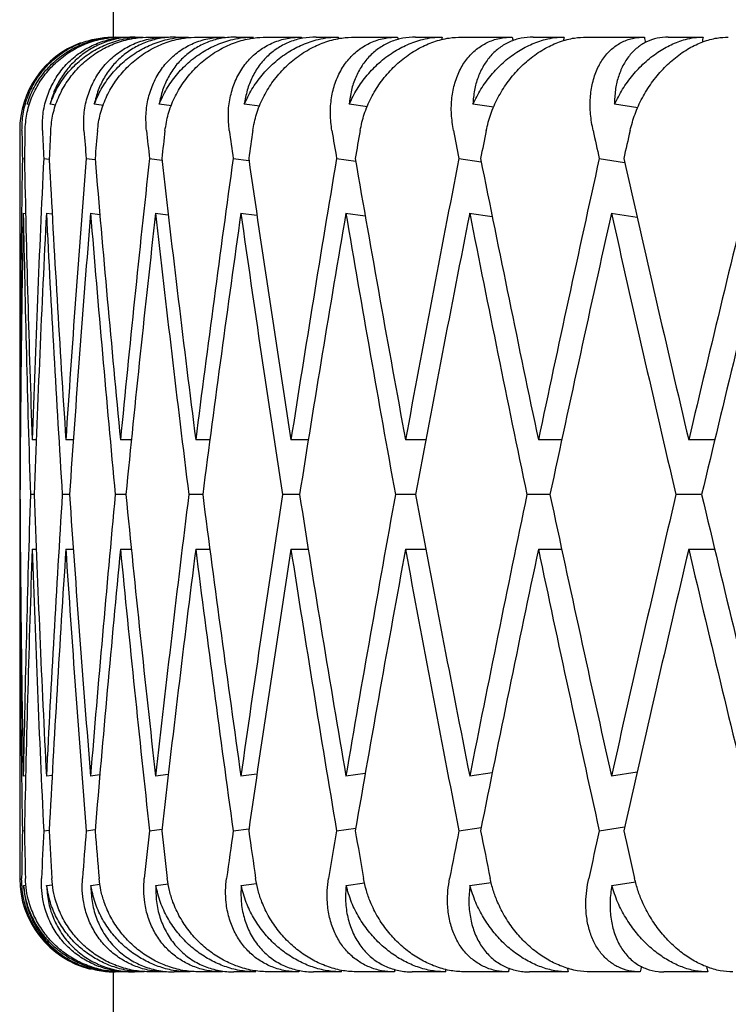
# Model space of a CAD drawing. Header units: millimetres. Extents: x 8 to 968, y 12 to 1099.
# Tile 26 of 73: x 82.85 to 86.64, y 686.14 to 691.41. Entities that reach past the tile are written whole.
import ezdxf

# ---------------------------------------------------------------- set-up
doc = ezdxf.new("R2010")
doc.units = ezdxf.units.MM

msp = doc.modelspace()

# ---------------------------------------------------------------- linework, layer by layer
at = {"color": 7, "linetype": 'Continuous', "lineweight": 30}
for p, q in [((83.3455, 695.3176), (83.3455, 691.3176)), ((83.3574, 691.3176), (83.3177, 691.3144)), ((83.3574, 691.3176), (83.3729, 691.3176)), ((83.3876, 691.3176), (83.4381, 691.3176)), ((83.4637, 691.3176), (83.5056, 691.3176)), ((83.5388, 691.3176), (83.6355, 691.3176)), ((83.6794, 691.3176), (83.7475, 691.3176)), ((83.7989, 691.3176), (83.941, 691.3176)), ((84.003, 691.3176), (84.0966, 691.3176)), ((84.1659, 691.3176), (84.3524, 691.3176)), ((84.4319, 691.3176), (84.5504, 691.3176)), ((84.637, 691.3176), (84.8665, 691.3176)), ((84.9629, 691.3176), (85.1053, 691.3176)), ((85.2086, 691.3176), (85.4793, 691.3176)), ((85.5919, 691.3176), (85.7573, 691.3176)), ((85.8764, 691.3176), (86.1862, 691.3176)), ((86.3142, 691.3176), (86.5012, 691.3176)), ((82.8987, 690.956), (82.8848, 690.9577)), ((83.0396, 690.9539), (83.008, 690.9577)), ((83.293, 690.9517), (83.2441, 690.9577)), ((83.6571, 690.9494), (83.5913, 690.9577)), ((84.129, 690.947), (84.0469, 690.9577)), ((84.7051, 690.9445), (84.6076, 690.9577)), ((85.381, 690.9418), (85.2691, 690.9577)), ((86.1515, 690.9388), (86.0262, 690.9577)), ((82.8455, 690.8176), (82.8455, 689.4549)), ((82.8598, 690.6677), (82.8706, 690.6664)), ((82.9738, 690.6677), (83.0033, 690.6642)), ((83.2011, 690.6677), (83.2491, 690.6618)), ((83.5398, 690.6677), (83.6062, 690.6594)), ((83.9873, 690.6677), (84.0718, 690.6568)), ((84.5403, 690.6677), (84.6424, 690.654)), ((85.1946, 690.6677), (85.3137, 690.6508)), ((85.9452, 690.6677), (86.0807, 690.6473)), ((82.862, 690.3757), (82.8774, 690.3738)), ((82.9881, 690.3753), (83.0191, 690.3716)), ((83.2218, 690.3757), (83.2743, 690.3692)), ((83.5695, 690.3757), (83.6403, 690.3668)), ((84.0259, 690.3757), (84.1146, 690.3641)), ((84.5874, 690.3757), (84.6935, 690.3613)), ((85.2499, 690.3757), (85.3728, 690.3582)), ((86.0082, 690.3757), (86.1473, 690.3546)), ((82.8498, 689.1625), (82.8459, 689.1625)), ((82.9338, 689.1625), (82.9122, 689.1625)), ((83.1331, 689.1625), (83.0922, 689.1625)), ((83.4434, 689.1625), (83.3845, 689.1625)), ((83.8634, 689.1625), (83.7869, 689.1625)), ((84.3897, 689.1625), (84.2962, 689.1625)), ((85.0185, 689.1625), (84.9087, 689.1625)), ((85.7449, 689.1625), (85.6196, 689.1625)), ((86.5634, 689.1625), (86.4235, 689.1625)), ((82.847, 688.8701), (82.8455, 688.8701)), ((82.9226, 688.8701), (82.9026, 688.8701)), ((83.1118, 688.8701), (83.0734, 688.8701)), ((83.4132, 688.8701), (83.3566, 688.8701)), ((83.8243, 688.8701), (83.7501, 688.8701)), ((84.3422, 688.8701), (84.2509, 688.8701)), ((84.9629, 688.8701), (84.8551, 688.8701)), ((85.6815, 688.8701), (85.5582, 688.8701)), ((86.4928, 688.8701), (86.3548, 688.8701)), ((82.8459, 688.5777), (82.8489, 688.5777)), ((82.9122, 688.5777), (82.9338, 688.5777)), ((83.0922, 688.5777), (83.1322, 688.5777)), ((83.3845, 688.5777), (83.4425, 688.5777)), ((83.7869, 688.5777), (83.8625, 688.5777)), ((84.2962, 688.5777), (84.3889, 688.5777)), ((84.9087, 688.5777), (85.0177, 688.5777)), ((85.6196, 688.5777), (85.7441, 688.5777)), ((86.4235, 688.5777), (86.5627, 688.5777)), ((82.8455, 688.2853), (82.8455, 686.8176)), ((85.3726, 687.382), (85.2522, 687.3649)), ((86.1471, 687.3855), (86.0104, 687.3649)), ((82.8772, 687.3664), (82.8648, 687.3649)), ((83.0191, 687.3686), (82.9881, 687.3649)), ((83.2741, 687.371), (83.2245, 687.3649)), ((83.64, 687.3734), (83.5721, 687.3649)), ((84.1143, 687.376), (84.0284, 687.3649)), ((84.6933, 687.3789), (84.5899, 687.3649)), ((82.8598, 687.0724), (82.8706, 687.0737)), ((82.9738, 687.0724), (83.0033, 687.076)), ((83.2011, 687.0724), (83.2491, 687.0784)), ((83.5398, 687.0724), (83.6062, 687.0808)), ((83.9873, 687.0724), (84.0718, 687.0834)), ((84.5403, 687.0724), (84.6424, 687.0862)), ((85.1946, 687.0724), (85.3137, 687.0894)), ((85.9452, 687.0724), (86.0807, 687.0929)), ((82.8662, 686.7803), (82.8794, 686.7819)), ((82.9895, 686.7803), (83.0209, 686.7841)), ((83.2259, 686.7803), (83.275, 686.7863)), ((83.5735, 686.7803), (83.6399, 686.7886)), ((84.0297, 686.7803), (84.1128, 686.7911)), ((84.5911, 686.7803), (84.69, 686.7936)), ((85.2534, 686.7803), (85.3672, 686.7965)), ((86.0115, 686.7803), (86.139, 686.7996)), ((83.3455, 686.3176), (83.3455, 681.5176)), ((83.3753, 686.3176), (83.3559, 686.3176)), ((83.4338, 686.3176), (83.3905, 686.3176)), ((83.5113, 686.3176), (83.4589, 686.3176)), ((83.6279, 686.3176), (83.5451, 686.3176)), ((83.7565, 686.3176), (83.6713, 686.3176)), ((83.9302, 686.3176), (83.8084, 686.3176)), ((84.1088, 686.3176), (83.9916, 686.3176)), ((84.3384, 686.3176), (84.1786, 686.3176)), ((84.5657, 686.3176), (84.4174, 686.3176)), ((84.8494, 686.3176), (84.6528, 686.3176)), ((85.1237, 686.3176), (84.9454, 686.3176)), ((85.4593, 686.3176), (85.2274, 686.3176)), ((85.7785, 686.3176), (85.5715, 686.3176)), ((86.1635, 686.3176), (85.8981, 686.3176)), ((86.5251, 686.3176), (86.2911, 686.3176))]:
    msp.add_line(p, q, dxfattribs=at)
for centre, start, end in [((83.3455, 690.8176), 110.366, 180), ((83.3455, 686.8176), 180, 256.0202)]:
    msp.add_arc(centre, 0.5, start, end, dxfattribs=at)
for centre, major_axis, ratio, start_param, end_param in [((97.8455, 688.8701), (-6.8442, 39.7777), 0.321364, 1.454085, 1.454295), ((97.8455, 688.8701), (5.5972, 39.794), 0.336135, 1.556567, 1.556816), ((97.8455, 688.8701), (-8.0036, 39.764), 0.30407, 1.448197, 1.448553), ((97.8455, 688.8701), (6.8442, 39.7777), 0.321364, 1.56456, 1.564939), ((97.8455, 688.8701), (-9.0689, 39.7547), 0.284594, 1.444492, 1.445011), ((97.8455, 688.8701), (8.0036, 39.764), 0.30407, 1.570448, 1.570968), ((97.8455, 688.8701), (-10.0366, 39.7507), 0.263266, 1.442948, 1.443685), ((97.8455, 688.8701), (9.0689, 39.7547), 0.284594, 1.574153, 1.574851), ((97.8455, 688.8701), (-1.5048, 41.2086), 0.362166, 1.510299, 1.513939), ((97.8455, 688.2853), (0, 41.2122), 0.36397, 1.509314, 1.51296), ((97.8455, 688.8701), (-2.9857, 41.1984), 0.356806, 1.497671, 1.501311), ((97.8455, 688.2853), (1.5048, 41.2086), 0.362166, 1.522538, 1.526185), ((97.8455, 688.8701), (-4.4205, 41.1834), 0.348049, 1.486183, 1.489822), ((97.8455, 688.2853), (2.9857, 41.1984), 0.356806, 1.535166, 1.538813), ((97.8455, 688.8701), (-5.7903, 41.1662), 0.336135, 1.47628, 1.479919), ((97.8455, 688.2853), (4.4205, 41.1834), 0.348049, 1.546655, 1.550301), ((97.8455, 688.8701), (-7.0802, 41.1493), 0.321364, 1.468286, 1.471925), ((97.8455, 688.2853), (5.7903, 41.1662), 0.336135, 1.556558, 1.560204), ((97.8455, 688.8701), (-8.2795, 41.1352), 0.30407, 1.462398, 1.466037), ((97.8455, 688.2853), (7.0802, 41.1493), 0.321364, 1.564551, 1.568198), ((97.8455, 688.8701), (-9.3816, 41.1256), 0.284594, 1.458693, 1.462332), ((97.8455, 688.2853), (8.2795, 41.1352), 0.30407, 1.570439, 1.574086), ((97.8455, 688.8701), (-10.3827, 41.1214), 0.263266, 1.45715, 1.460789), ((97.8455, 688.2853), (9.3816, 41.1256), 0.284594, 1.574144, 1.577791), ((97.8455, 688.8701), (0, 41.2122), 0.36397, 1.527163, 1.563702), ((97.8455, 689.4549), (-1.5048, 41.2086), 0.362166, 1.528142, 1.564666), ((97.8455, 688.8701), (1.5048, 41.2086), 0.362166, 1.540388, 1.576926), ((97.8455, 689.4549), (-2.9857, 41.1984), 0.356806, 1.515514, 1.552038), ((97.8455, 688.8701), (2.9857, 41.1984), 0.356806, 1.553016, 1.589554), ((97.8455, 689.4549), (-4.4205, 41.1834), 0.348049, 1.504025, 1.54055), ((97.8455, 688.8701), (4.4205, 41.1834), 0.348049, 1.564504, 1.601043), ((97.8455, 689.4549), (-5.7903, 41.1662), 0.336135, 1.494122, 1.530647), ((97.8455, 688.8701), (5.7903, 41.1662), 0.336135, 1.574407, 1.610946), ((97.8455, 689.4549), (-7.0802, 41.1493), 0.321364, 1.486128, 1.522653), ((97.8455, 688.8701), (7.0802, 41.1493), 0.321364, 1.582401, 1.618939), ((97.8455, 689.4549), (-8.2795, 41.1352), 0.30407, 1.48024, 1.516765), ((97.8455, 688.8701), (8.2795, 41.1352), 0.30407, 1.588289, 1.624828), ((97.8455, 689.4549), (-9.3816, 41.1256), 0.284594, 1.476535, 1.51306), ((97.8455, 688.8701), (9.3816, 41.1256), 0.284594, 1.591994, 1.628533), ((97.8455, 689.4549), (-10.3827, 41.1214), 0.263266, 1.474992, 1.511517), ((97.8455, 688.8701), (10.3827, 41.1214), 0.263266, 1.593537, 1.630076), ((97.8455, 688.2853), (0, 41.2122), 0.36397, 1.520064, 1.556607), ((97.8455, 688.8701), (-1.5048, 41.2086), 0.362166, 1.521043, 1.557572), ((97.8455, 688.2853), (1.5048, 41.2086), 0.362166, 1.533286, 1.569831), ((97.8455, 688.8701), (-2.9857, 41.1984), 0.356806, 1.508412, 1.544944), ((97.8455, 688.2853), (2.9857, 41.1984), 0.356806, 1.545916, 1.582459), ((97.8455, 688.8701), (-4.4205, 41.1834), 0.348049, 1.496927, 1.533455), ((97.8455, 688.2853), (4.4205, 41.1834), 0.348049, 1.557405, 1.593948), ((97.8455, 688.8701), (-5.7903, 41.1662), 0.336135, 1.487024, 1.523552), ((97.8455, 688.2853), (5.7903, 41.1662), 0.336135, 1.567308, 1.603851), ((97.8455, 688.8701), (-7.0802, 41.1493), 0.321364, 1.47903, 1.515559), ((97.8455, 688.2853), (7.0802, 41.1493), 0.321364, 1.575302, 1.611844), ((97.8455, 688.8701), (-8.2795, 41.1352), 0.30407, 1.473142, 1.509671), ((97.8455, 688.2853), (8.2795, 41.1352), 0.30407, 1.58119, 1.617733), ((97.8455, 688.8701), (-9.3816, 41.1256), 0.284594, 1.469437, 1.505966), ((97.8455, 688.2853), (9.3816, 41.1256), 0.284594, 1.584895, 1.621438), ((97.8455, 688.8701), (-10.3827, 41.1214), 0.263266, 1.467893, 1.504422), ((97.8455, 688.2853), (10.3827, 41.1214), 0.263266, 1.586438, 1.622981), ((97.8455, 689.4549), (0, 41.2122), 0.36397, 1.570796, 1.577891), ((97.8455, 688.8701), (0, 41.2122), 0.36397, 1.563702, 1.570796), ((97.8455, 688.8701), (0, 41.2122), 0.36397, 1.570796, 1.577891), ((97.8455, 689.4549), (0, 41.2122), 0.36397, 1.584986, 1.621531), ((97.8455, 688.8701), (1.5048, 41.2086), 0.362166, 1.584021, 1.620553), ((97.8455, 689.4549), (-1.5048, 41.2086), 0.362166, 1.571761, 1.608306), ((97.8455, 688.8701), (2.9857, 41.1984), 0.356806, 1.596649, 1.633181), ((97.8455, 689.4549), (-2.9857, 41.1984), 0.356806, 1.559133, 1.595678), ((97.8455, 688.8701), (4.4205, 41.1834), 0.348049, 1.608137, 1.644669), ((97.8455, 689.4549), (-4.4205, 41.1834), 0.348049, 1.547645, 1.58419), ((97.8455, 688.8701), (5.7903, 41.1662), 0.336135, 1.61804, 1.654572), ((97.8455, 689.4549), (-5.7903, 41.1662), 0.336135, 1.537742, 1.574287), ((97.8455, 688.8701), (7.0802, 41.1493), 0.321364, 1.626034, 1.662566), ((97.8455, 689.4549), (-7.0802, 41.1493), 0.321364, 1.529748, 1.566293), ((97.8455, 688.8701), (8.2795, 41.1352), 0.30407, 1.631922, 1.668454), ((97.8455, 689.4549), (-8.2795, 41.1352), 0.30407, 1.52386, 1.560405), ((97.8455, 688.8701), (9.3816, 41.1256), 0.284594, 1.635627, 1.672159), ((97.8455, 689.4549), (-9.3816, 41.1256), 0.284594, 1.520155, 1.5567), ((97.8455, 688.8701), (10.3827, 41.1214), 0.263266, 1.63717, 1.673702), ((97.8455, 689.4549), (-10.3827, 41.1214), 0.263266, 1.518612, 1.555157), ((97.8455, 688.2853), (0, 41.2122), 0.36397, 1.563702, 1.570796), ((97.8455, 688.8701), (0, 41.2122), 0.36397, 1.577891, 1.61443), ((97.8455, 688.2853), (1.5048, 41.2086), 0.362166, 1.576926, 1.613451), ((97.8455, 688.8701), (-1.5048, 41.2086), 0.362166, 1.564666, 1.601205), ((97.8455, 688.2853), (2.9857, 41.1984), 0.356806, 1.589554, 1.626079), ((97.8455, 688.8701), (-2.9857, 41.1984), 0.356806, 1.552038, 1.588577), ((97.8455, 688.2853), (4.4205, 41.1834), 0.348049, 1.601043, 1.637567), ((97.8455, 688.8701), (-4.4205, 41.1834), 0.348049, 1.54055, 1.577089), ((97.8455, 688.2853), (5.7903, 41.1662), 0.336135, 1.610946, 1.647471), ((97.8455, 688.8701), (-5.7903, 41.1662), 0.336135, 1.530647, 1.567186), ((97.8455, 688.2853), (7.0802, 41.1493), 0.321364, 1.618939, 1.655464), ((97.8455, 688.8701), (-7.0802, 41.1493), 0.321364, 1.522653, 1.559192), ((97.8455, 688.2853), (8.2795, 41.1352), 0.30407, 1.624828, 1.661352), ((97.8455, 688.8701), (-8.2795, 41.1352), 0.30407, 1.516765, 1.553304), ((97.8455, 688.2853), (9.3816, 41.1256), 0.284594, 1.628533, 1.665057), ((97.8455, 688.8701), (-9.3816, 41.1256), 0.284594, 1.51306, 1.549599), ((97.8455, 688.2853), (10.3827, 41.1214), 0.263266, 1.630076, 1.666601), ((97.8455, 688.8701), (-10.3827, 41.1214), 0.263266, 1.511517, 1.548055), ((97.8455, 688.8701), (1.5048, 41.2086), 0.362166, 1.627654, 1.633845), ((97.8455, 689.4549), (0, 41.2122), 0.36397, 1.628633, 1.634833), ((97.8455, 688.8701), (2.9857, 41.1984), 0.356806, 1.640282, 1.646473), ((97.8455, 689.4549), (-1.5048, 41.2086), 0.362166, 1.615408, 1.621608), ((97.8455, 688.8701), (4.4205, 41.1834), 0.348049, 1.651771, 1.657962), ((97.8455, 689.4549), (-2.9857, 41.1984), 0.356806, 1.60278, 1.60898), ((97.8455, 688.8701), (5.7903, 41.1662), 0.336135, 1.661674, 1.667865), ((97.8455, 689.4549), (-4.4205, 41.1834), 0.348049, 1.591292, 1.597492), ((97.8455, 688.8701), (7.0802, 41.1493), 0.321364, 1.669667, 1.675858), ((97.8455, 689.4549), (-5.7903, 41.1662), 0.336135, 1.581389, 1.587589), ((97.8455, 688.8701), (8.2795, 41.1352), 0.30407, 1.675555, 1.681747), ((97.8455, 689.4549), (-7.0802, 41.1493), 0.321364, 1.573395, 1.579595), ((97.8455, 688.8701), (9.3816, 41.1256), 0.284594, 1.67926, 1.685452), ((97.8455, 689.4549), (-8.2795, 41.1352), 0.30407, 1.567507, 1.573707), ((97.8455, 688.8701), (10.3827, 41.1214), 0.263266, 1.680804, 1.686995), ((97.8455, 689.4549), (-9.3816, 41.1256), 0.284594, 1.563802, 1.570002), ((97.8455, 688.8701), (8.0036, 39.764), 0.30407, 1.695695, 1.696038), ((97.8455, 688.8701), (-6.8442, 39.7777), 0.321364, 1.5793, 1.579674), ((97.8455, 688.8701), (9.0689, 39.7547), 0.284594, 1.699244, 1.699743), ((97.8455, 688.8701), (-8.0036, 39.764), 0.30407, 1.573265, 1.573786), ((97.8455, 688.8701), (10.0366, 39.7507), 0.263266, 1.700523, 1.701286), ((97.8455, 688.8701), (-9.0689, 39.7547), 0.284594, 1.569383, 1.570081), ((97.8455, 688.8701), (6.8442, 39.7777), 0.321364, 1.689909, 1.69015), ((97.8455, 688.8701), (-5.5972, 39.794), 0.336135, 1.58743, 1.587668)]:
    msp.add_ellipse(centre, major_axis=major_axis, ratio=ratio, start_param=start_param, end_param=end_param, dxfattribs=at)
for points, knots in [([(82.8575, 690.8176), (82.8586, 690.8468), (82.8607, 690.9062), (82.8838, 690.9921), (82.9212, 691.0736), (82.9726, 691.1463), (83.0369, 691.2092), (83.11, 691.2585), (83.1909, 691.2938), (83.2713, 691.3141), (83.3257, 691.3165), (83.3503, 691.3176)], [0, 0, 0, 0, 0.114542, 0.23238, 0.34693, 0.464926, 0.577123, 0.692931, 0.799182, 0.908911, 1, 1, 1, 1]), ([(82.8739, 690.8176), (82.876, 690.8469), (82.8804, 690.9064), (82.9069, 690.9924), (82.9476, 691.0739), (83.002, 691.1466), (83.0691, 691.2096), (83.1447, 691.2589), (83.2278, 691.2942), (83.3091, 691.3142), (83.3634, 691.3165), (83.3876, 691.3176)], [0, 0, 0, 0, 0.114606, 0.23252, 0.347132, 0.465168, 0.577786, 0.694016, 0.800844, 0.911181, 1, 1, 1, 1]), ([(82.8848, 690.9577), (82.8948, 690.9848), (82.9149, 691.0399), (82.9628, 691.1148), (83.0232, 691.1821), (83.0938, 691.2371), (83.1734, 691.2794), (83.248, 691.3036), (83.3155, 691.3157), (83.3537, 691.3169), (83.3729, 691.3176)], [0, 0, 0, 0, 0.137628, 0.279151, 0.416817, 0.558784, 0.691042, 0.827634, 0.913195, 1, 1, 1, 1]), ([(82.9668, 690.8176), (82.9669, 690.8468), (82.9672, 690.9062), (82.9873, 690.9921), (83.0217, 691.0736), (83.0701, 691.1463), (83.1317, 691.2092), (83.2024, 691.2585), (83.2813, 691.2938), (83.3601, 691.3141), (83.4137, 691.3165), (83.4381, 691.3176)], [0, 0, 0, 0, 0.114542, 0.23238, 0.34693, 0.464926, 0.577123, 0.692931, 0.799182, 0.908911, 1, 1, 1, 1]), ([(83.008, 690.9577), (83.0187, 690.9848), (83.0405, 691.0399), (83.0906, 691.1148), (83.1529, 691.1821), (83.225, 691.2371), (83.3057, 691.2794), (83.3808, 691.3036), (83.4483, 691.3157), (83.4864, 691.3169), (83.5056, 691.3176)], [0, 0, 0, 0, 0.1376282, 0.2791513, 0.4168174, 0.5587839, 0.6910424, 0.8276344, 0.9131954, 1, 1, 1, 1]), ([(83.4637, 691.3176), (83.4374, 691.3163), (83.3839, 691.3138), (83.3075, 691.2936), (83.2357, 691.262), (83.171, 691.219), (83.1137, 691.1654), (83.0668, 691.103), (83.0298, 691.0333), (83.0153, 690.9831), (83.008, 690.9577)], [0, 0, 0, 0, 0.121172, 0.245978, 0.367117, 0.49156, 0.616821, 0.745339, 0.871171, 1, 1, 1, 1]), ([(83.0112, 690.8176), (83.0142, 690.8469), (83.0205, 690.9064), (83.0496, 690.9924), (83.0927, 691.0739), (83.1492, 691.1466), (83.2181, 691.2096), (83.295, 691.2589), (83.3788, 691.2942), (83.4605, 691.3142), (83.5146, 691.3165), (83.5388, 691.3176)], [0, 0, 0, 0, 0.114606, 0.23252, 0.347132, 0.465168, 0.577786, 0.694016, 0.800844, 0.911181, 1, 1, 1, 1]), ([(83.1894, 690.8176), (83.1885, 690.8468), (83.1869, 690.9062), (83.2038, 690.9921), (83.2349, 691.0736), (83.2801, 691.1463), (83.3385, 691.2092), (83.4062, 691.2585), (83.4824, 691.2938), (83.5591, 691.3141), (83.6116, 691.3165), (83.6355, 691.3176)], [0, 0, 0, 0, 0.114542, 0.23238, 0.34693, 0.464926, 0.577123, 0.692931, 0.799182, 0.908911, 1, 1, 1, 1]), ([(83.2441, 690.9577), (83.2555, 690.9848), (83.2789, 691.0399), (83.3308, 691.1148), (83.3945, 691.1821), (83.4675, 691.2371), (83.5486, 691.2794), (83.6236, 691.3036), (83.6908, 691.3157), (83.7285, 691.3169), (83.7475, 691.3176)], [0, 0, 0, 0, 0.137628, 0.279151, 0.416817, 0.558784, 0.691042, 0.827634, 0.913195, 1, 1, 1, 1]), ([(83.6794, 691.3176), (83.6537, 691.3163), (83.6013, 691.3138), (83.527, 691.2936), (83.4576, 691.262), (83.3955, 691.219), (83.3411, 691.1654), (83.297, 691.103), (83.263, 691.0333), (83.2504, 690.9831), (83.2441, 690.9577)], [0, 0, 0, 0, 0.121172, 0.245978, 0.367117, 0.49156, 0.616821, 0.745339, 0.871171, 1, 1, 1, 1]), ([(83.2613, 690.8176), (83.2653, 690.8469), (83.2734, 690.9064), (83.3049, 690.9924), (83.3501, 691.0739), (83.4083, 691.1466), (83.4784, 691.2096), (83.556, 691.2589), (83.64, 691.2942), (83.7213, 691.3142), (83.775, 691.3165), (83.7989, 691.3176)], [0, 0, 0, 0, 0.114606, 0.23252, 0.347132, 0.465168, 0.577786, 0.694016, 0.800844, 0.911181, 1, 1, 1, 1]), ([(83.5234, 690.8176), (83.5217, 690.8468), (83.5181, 690.9062), (83.5317, 690.9921), (83.5593, 691.0736), (83.6009, 691.1463), (83.6557, 691.2092), (83.7199, 691.2585), (83.7929, 691.2938), (83.8668, 691.3141), (83.9179, 691.3165), (83.941, 691.3176)], [0, 0, 0, 0, 0.1145416, 0.23238, 0.3469304, 0.4649256, 0.5771225, 0.6929312, 0.7991817, 0.9089106, 1, 1, 1, 1]), ([(83.5913, 690.9577), (83.6034, 690.9848), (83.6281, 691.0399), (83.6814, 691.1148), (83.746, 691.1821), (83.8194, 691.2371), (83.9003, 691.2794), (83.9747, 691.3036), (84.0409, 691.3157), (84.078, 691.3169), (84.0966, 691.3176)], [0, 0, 0, 0, 0.137628, 0.279151, 0.416817, 0.558784, 0.691042, 0.827634, 0.913195, 1, 1, 1, 1]), ([(84.003, 691.3176), (83.9779, 691.3163), (83.9271, 691.3138), (83.8555, 691.2936), (83.7891, 691.262), (83.73, 691.219), (83.6788, 691.1654), (83.638, 691.103), (83.6072, 691.0333), (83.5966, 690.9831), (83.5913, 690.9577)], [0, 0, 0, 0, 0.121172, 0.245978, 0.367117, 0.49156, 0.616821, 0.745339, 0.871171, 1, 1, 1, 1]), ([(83.6225, 690.8176), (83.6274, 690.8469), (83.6372, 690.9064), (83.6709, 690.9924), (83.7179, 691.0739), (83.7773, 691.1466), (83.8481, 691.2096), (83.9257, 691.2589), (84.0093, 691.2942), (84.0897, 691.3142), (84.1424, 691.3165), (84.1659, 691.3176)], [0, 0, 0, 0, 0.114606, 0.23252, 0.347132, 0.465168, 0.577786, 0.694016, 0.800844, 0.911181, 1, 1, 1, 1]), ([(83.9665, 690.8176), (83.9638, 690.8468), (83.9584, 690.9062), (83.9686, 690.9921), (83.9925, 691.0736), (84.0301, 691.1463), (84.0808, 691.2092), (84.1411, 691.2585), (84.2104, 691.2938), (84.281, 691.3141), (84.3301, 691.3165), (84.3524, 691.3176)], [0, 0, 0, 0, 0.114542, 0.23238, 0.34693, 0.464926, 0.577123, 0.692931, 0.799182, 0.908911, 1, 1, 1, 1]), ([(84.0469, 690.9577), (84.0596, 690.9848), (84.0854, 691.0399), (84.1398, 691.1148), (84.2049, 691.1821), (84.2781, 691.2371), (84.3582, 691.2794), (84.4313, 691.3036), (84.4962, 691.3157), (84.5322, 691.3169), (84.5504, 691.3176)], [0, 0, 0, 0, 0.137628, 0.279151, 0.416817, 0.558784, 0.691042, 0.827634, 0.913195, 1, 1, 1, 1]), ([(84.4319, 691.3176), (84.4078, 691.3163), (84.3589, 691.3138), (84.2905, 691.2936), (84.2274, 691.262), (84.1719, 691.219), (84.1244, 691.1654), (84.0872, 691.103), (84.0598, 691.0333), (84.0512, 690.9831), (84.0469, 690.9577)], [0, 0, 0, 0, 0.121172, 0.245978, 0.367117, 0.49156, 0.616821, 0.745339, 0.871171, 1, 1, 1, 1]), ([(84.092, 690.8176), (84.0977, 690.8469), (84.1092, 690.9064), (84.1448, 690.9924), (84.1931, 691.0739), (84.2533, 691.1466), (84.3243, 691.2096), (84.4014, 691.2589), (84.4839, 691.2942), (84.5628, 691.3142), (84.6141, 691.3165), (84.637, 691.3176)], [0, 0, 0, 0, 0.114606, 0.23252, 0.347132, 0.465168, 0.577786, 0.694016, 0.800844, 0.911181, 1, 1, 1, 1]), ([(84.5152, 690.8176), (84.5116, 690.8468), (84.5044, 690.9062), (84.5111, 690.9921), (84.5311, 691.0736), (84.5645, 691.1463), (84.6107, 691.2092), (84.6667, 691.2585), (84.7316, 691.2938), (84.7983, 691.3141), (84.8452, 691.3165), (84.8665, 691.3176)], [0, 0, 0, 0, 0.114542, 0.23238, 0.34693, 0.464926, 0.577123, 0.692931, 0.799182, 0.908911, 1, 1, 1, 1]), ([(84.6076, 690.9577), (84.6208, 690.9848), (84.6475, 691.0399), (84.7025, 691.1148), (84.7675, 691.1821), (84.84, 691.2371), (84.9187, 691.2794), (84.99, 691.3036), (85.053, 691.3157), (85.0878, 691.3169), (85.1053, 691.3176)], [0, 0, 0, 0, 0.137628, 0.279151, 0.416817, 0.558784, 0.691042, 0.827634, 0.913195, 1, 1, 1, 1]), ([(84.9629, 691.3176), (84.9399, 691.3163), (84.8932, 691.3138), (84.8286, 691.2936), (84.7695, 691.262), (84.7179, 691.219), (84.6744, 691.1654), (84.641, 691.103), (84.6172, 691.0333), (84.6109, 690.9831), (84.6076, 690.9577)], [0, 0, 0, 0, 0.121172, 0.245978, 0.367117, 0.49156, 0.616821, 0.745339, 0.871171, 1, 1, 1, 1]), ([(84.6661, 690.8176), (84.6726, 690.8469), (84.6857, 690.9064), (84.7229, 690.9924), (84.7723, 691.0739), (84.8328, 691.1466), (84.9034, 691.2096), (84.9795, 691.2589), (85.0602, 691.2942), (85.1369, 691.3142), (85.1865, 691.3165), (85.2086, 691.3176)], [0, 0, 0, 0, 0.114606, 0.23252, 0.347132, 0.465168, 0.577786, 0.694016, 0.800844, 0.911181, 1, 1, 1, 1]), ([(85.1654, 690.8176), (85.1609, 690.8468), (85.1519, 690.9062), (85.1551, 690.9921), (85.171, 691.0736), (85.2, 691.1463), (85.2414, 691.2092), (85.2925, 691.2585), (85.3526, 691.2938), (85.415, 691.3141), (85.4592, 691.3165), (85.4793, 691.3176)], [0, 0, 0, 0, 0.114542, 0.23238, 0.34693, 0.464926, 0.577123, 0.692931, 0.799182, 0.908911, 1, 1, 1, 1]), ([(85.2691, 690.9577), (85.2826, 690.9848), (85.3101, 691.0399), (85.3652, 691.1148), (85.4297, 691.1821), (85.5009, 691.2371), (85.5775, 691.2794), (85.6466, 691.3036), (85.7072, 691.3157), (85.7405, 691.3169), (85.7573, 691.3176)], [0, 0, 0, 0, 0.137628, 0.279151, 0.416817, 0.558784, 0.691042, 0.827634, 0.913195, 1, 1, 1, 1]), ([(85.5919, 691.3176), (85.5702, 691.3163), (85.5262, 691.3138), (85.4658, 691.2936), (85.411, 691.262), (85.3638, 691.219), (85.3246, 691.1654), (85.2953, 691.103), (85.2754, 691.0333), (85.2712, 690.9831), (85.2691, 690.9577)], [0, 0, 0, 0, 0.121172, 0.245978, 0.367117, 0.49156, 0.616821, 0.745339, 0.871171, 1, 1, 1, 1]), ([(85.3405, 690.8176), (85.3477, 690.8469), (85.3623, 690.9064), (85.4009, 690.9924), (85.451, 691.0739), (85.5113, 691.1466), (85.581, 691.2096), (85.6554, 691.2589), (85.7337, 691.2942), (85.8078, 691.3142), (85.8552, 691.3165), (85.8764, 691.3176)], [0, 0, 0, 0, 0.114606, 0.23252, 0.347132, 0.465168, 0.577786, 0.694016, 0.800844, 0.911181, 1, 1, 1, 1]), ([(85.9121, 690.8176), (85.9067, 690.8468), (85.896, 690.9062), (85.8957, 690.9921), (85.9074, 691.0736), (85.9317, 691.1463), (85.968, 691.2092), (86.0138, 691.2585), (86.0687, 691.2938), (86.1262, 691.3141), (86.1675, 691.3165), (86.1862, 691.3176)], [0, 0, 0, 0, 0.114542, 0.23238, 0.34693, 0.464926, 0.577123, 0.692931, 0.799182, 0.908911, 1, 1, 1, 1]), ([(86.0262, 690.9577), (86.0401, 690.9848), (86.068, 691.0399), (86.1229, 691.1148), (86.1864, 691.1821), (86.2558, 691.2371), (86.3298, 691.2794), (86.396, 691.3036), (86.4537, 691.3157), (86.4853, 691.3169), (86.5012, 691.3176)], [0, 0, 0, 0, 0.137628, 0.279151, 0.416817, 0.558784, 0.691042, 0.827634, 0.913195, 1, 1, 1, 1]), ([(86.3142, 691.3176), (86.294, 691.3163), (86.2529, 691.3138), (86.1972, 691.2936), (86.1472, 691.262), (86.1047, 691.219), (86.0701, 691.1654), (86.0451, 691.103), (86.0292, 691.0333), (86.0272, 690.9831), (86.0262, 690.9577)], [0, 0, 0, 0, 0.121172, 0.245978, 0.367117, 0.49156, 0.616821, 0.745339, 0.871171, 1, 1, 1, 1]), ([(86.1101, 690.8176), (86.118, 690.8469), (86.134, 690.9064), (86.1736, 690.9924), (86.224, 691.0739), (86.2837, 691.1466), (86.3519, 691.2096), (86.4241, 691.2589), (86.4995, 691.2942), (86.5703, 691.3142), (86.6152, 691.3165), (86.6353, 691.3176)], [0, 0, 0, 0, 0.114606, 0.23252, 0.347132, 0.465168, 0.577786, 0.694016, 0.800844, 0.911181, 1, 1, 1, 1]), ([(83.2288, 686.3342), (83.2157, 686.3371), (83.1766, 686.3459), (83.1158, 686.374), (83.0483, 686.4166), (82.9883, 686.4708), (82.9372, 686.5348), (82.8966, 686.6079), (82.8712, 686.6816), (82.8576, 686.7522), (82.8566, 686.7957), (82.856, 686.8176)], [0, 0, 0, 0, 0.058786, 0.175415, 0.295207, 0.416158, 0.540248, 0.668256, 0.799672, 0.899078, 1, 1, 1, 1]), ([(83.3905, 686.3176), (83.3634, 686.3188), (83.3084, 686.3214), (83.2287, 686.3419), (83.1529, 686.3739), (83.0835, 686.4174), (83.021, 686.4717), (82.9673, 686.5362), (82.9239, 686.6099), (82.896, 686.6835), (82.8802, 686.7535), (82.8776, 686.7961), (82.8763, 686.8176)], [0, 0, 0, 0, 0.099346, 0.201688, 0.301, 0.402993, 0.506234, 0.612154, 0.721444, 0.833657, 0.916225, 1, 1, 1, 1]), ([(83.4338, 686.3176), (83.4073, 686.3188), (83.3536, 686.3214), (83.2768, 686.3418), (83.2046, 686.3736), (83.1394, 686.4168), (83.0817, 686.4708), (83.0332, 686.5348), (82.9955, 686.6079), (82.9727, 686.6816), (82.9615, 686.7522), (82.9618, 686.7957), (82.962, 686.8176)], [0, 0, 0, 0, 0.099032, 0.201043, 0.300045, 0.401731, 0.504401, 0.609736, 0.718397, 0.82995, 0.914331, 1, 1, 1, 1]), ([(83.5451, 686.3176), (83.518, 686.3188), (83.4631, 686.3214), (83.383, 686.3419), (83.3066, 686.3739), (83.2361, 686.4174), (83.1721, 686.4717), (83.1165, 686.5362), (83.0709, 686.6099), (83.0408, 686.6835), (83.0228, 686.7535), (83.0189, 686.7961), (83.0169, 686.8176)], [0, 0, 0, 0, 0.099346, 0.201688, 0.301, 0.402993, 0.506234, 0.612154, 0.721444, 0.833657, 0.916225, 1, 1, 1, 1]), ([(83.6279, 686.3176), (83.602, 686.3188), (83.5493, 686.3214), (83.4747, 686.3418), (83.4049, 686.3736), (83.3423, 686.4168), (83.2875, 686.4708), (83.242, 686.5348), (83.2073, 686.6079), (83.1874, 686.6816), (83.1787, 686.7522), (83.1804, 686.7957), (83.1812, 686.8176)], [0, 0, 0, 0, 0.0990323, 0.2010432, 0.3000449, 0.4017309, 0.504401, 0.609736, 0.7183968, 0.8299501, 0.9143315, 1, 1, 1, 1]), ([(83.8084, 686.3176), (83.7817, 686.3188), (83.7273, 686.3214), (83.6475, 686.3419), (83.5709, 686.3739), (83.4998, 686.4174), (83.4348, 686.4717), (83.3778, 686.5362), (83.3304, 686.6099), (83.2983, 686.6835), (83.2782, 686.7535), (83.273, 686.7961), (83.2704, 686.8176)], [0, 0, 0, 0, 0.099346, 0.201688, 0.301, 0.402993, 0.506234, 0.612154, 0.721444, 0.833657, 0.916225, 1, 1, 1, 1]), ([(83.9302, 686.3176), (83.905, 686.3188), (83.8539, 686.3214), (83.7819, 686.3418), (83.7151, 686.3736), (83.6556, 686.4168), (83.6041, 686.4708), (83.5619, 686.5348), (83.5306, 686.6079), (83.5136, 686.6816), (83.5074, 686.7522), (83.5105, 686.7957), (83.5121, 686.8176)], [0, 0, 0, 0, 0.099032, 0.201043, 0.300045, 0.401731, 0.504401, 0.609736, 0.718397, 0.82995, 0.914331, 1, 1, 1, 1]), ([(84.1786, 686.3176), (84.1523, 686.3188), (84.0989, 686.3214), (84.02, 686.3419), (83.9438, 686.3739), (83.8727, 686.4174), (83.8072, 686.4717), (83.7492, 686.5362), (83.7003, 686.6099), (83.6664, 686.6835), (83.6446, 686.7535), (83.638, 686.7961), (83.6348, 686.8176)], [0, 0, 0, 0, 0.0993463, 0.2016876, 0.3010003, 0.4029927, 0.5062342, 0.6121536, 0.7214436, 0.8336571, 0.9162255, 1, 1, 1, 1]), ([(84.3384, 686.3176), (84.3142, 686.3188), (84.265, 686.3214), (84.1962, 686.3418), (84.1328, 686.3736), (84.0769, 686.4168), (84.029, 686.4708), (83.9906, 686.5348), (83.9628, 686.6079), (83.9489, 686.6816), (83.9453, 686.7522), (83.9498, 686.7957), (83.952, 686.8176)], [0, 0, 0, 0, 0.099032, 0.201043, 0.300045, 0.401731, 0.504401, 0.609736, 0.718397, 0.82995, 0.914331, 1, 1, 1, 1]), ([(84.6528, 686.3176), (84.6272, 686.3188), (84.5752, 686.3214), (84.4977, 686.3419), (84.4226, 686.3739), (84.3519, 686.4174), (84.2864, 686.4717), (84.2279, 686.5362), (84.1779, 686.6099), (84.1425, 686.6835), (84.1189, 686.7535), (84.1112, 686.7961), (84.1073, 686.8176)], [0, 0, 0, 0, 0.0993463, 0.2016876, 0.3010003, 0.4029927, 0.5062342, 0.6121536, 0.7214436, 0.8336571, 0.9162255, 1, 1, 1, 1]), ([(84.8494, 686.3176), (84.8263, 686.3188), (84.7794, 686.3214), (84.7144, 686.3418), (84.6549, 686.3736), (84.603, 686.4168), (84.5591, 686.4708), (84.5246, 686.5348), (84.5007, 686.6079), (84.4899, 686.6816), (84.489, 686.7522), (84.4948, 686.7957), (84.4977, 686.8176)], [0, 0, 0, 0, 0.099032, 0.201043, 0.300045, 0.401731, 0.504401, 0.609736, 0.718397, 0.82995, 0.914331, 1, 1, 1, 1]), ([(85.2274, 686.3176), (85.2027, 686.3188), (85.1524, 686.3214), (85.077, 686.3419), (85.0034, 686.3739), (84.9338, 686.4174), (84.8689, 686.4717), (84.8102, 686.5362), (84.7595, 686.6099), (84.7229, 686.6835), (84.6978, 686.7535), (84.6889, 686.7961), (84.6844, 686.8176)], [0, 0, 0, 0, 0.099346, 0.201688, 0.301, 0.402993, 0.506234, 0.612154, 0.721444, 0.833657, 0.916225, 1, 1, 1, 1]), ([(85.4593, 686.3176), (85.4375, 686.3188), (85.3932, 686.3214), (85.3325, 686.3418), (85.2774, 686.3736), (85.2299, 686.4168), (85.1904, 686.4708), (85.1601, 686.5348), (85.1401, 686.6079), (85.1326, 686.6816), (85.1344, 686.7522), (85.1414, 686.7957), (85.145, 686.8176)], [0, 0, 0, 0, 0.099032, 0.201043, 0.300045, 0.401731, 0.504401, 0.609736, 0.718397, 0.82995, 0.914331, 1, 1, 1, 1]), ([(85.8981, 686.3176), (85.8744, 686.3188), (85.8262, 686.3214), (85.7535, 686.3419), (85.6821, 686.3739), (85.614, 686.4174), (85.55, 686.4717), (85.4918, 686.5362), (85.4407, 686.6099), (85.4032, 686.6835), (85.3767, 686.7535), (85.3667, 686.7961), (85.3617, 686.8176)], [0, 0, 0, 0, 0.099346, 0.201688, 0.301, 0.402993, 0.506234, 0.612154, 0.721444, 0.833657, 0.916225, 1, 1, 1, 1]), ([(86.1635, 686.3176), (86.1431, 686.3188), (86.1018, 686.3214), (86.0458, 686.3418), (85.9955, 686.3736), (85.9528, 686.4168), (85.9179, 686.4708), (85.8921, 686.5348), (85.8762, 686.6079), (85.8721, 686.6816), (85.8764, 686.7522), (85.8847, 686.7957), (85.8889, 686.8176)], [0, 0, 0, 0, 0.0990323, 0.2010432, 0.3000449, 0.4017309, 0.504401, 0.609736, 0.7183968, 0.8299501, 0.9143315, 1, 1, 1, 1]), ([(86.6596, 686.3176), (86.6372, 686.3188), (86.5916, 686.3214), (86.522, 686.3419), (86.4533, 686.3739), (86.3873, 686.4174), (86.3248, 686.4717), (86.2673, 686.5362), (86.2163, 686.6099), (86.1781, 686.6835), (86.1505, 686.7535), (86.1395, 686.7961), (86.134, 686.8176)], [0, 0, 0, 0, 0.099346, 0.201688, 0.301, 0.402993, 0.506234, 0.612154, 0.721444, 0.833657, 0.916225, 1, 1, 1, 1]), ([(83.3753, 686.3176), (83.3483, 686.3188), (83.2936, 686.3214), (83.2143, 686.3418), (83.1389, 686.3736), (83.0699, 686.4168), (83.0079, 686.4708), (82.9546, 686.5348), (82.9118, 686.6079), (82.8795, 686.6904), (82.8707, 686.7495), (82.8662, 686.7803)], [0, 0, 0, 0, 0.104109, 0.21135, 0.315427, 0.422327, 0.53026, 0.640996, 0.755227, 0.8725, 1, 1, 1, 1]), ([(82.8662, 686.7803), (82.8693, 686.7514), (82.8756, 686.6928), (82.9044, 686.6092), (82.9473, 686.5308), (83.0033, 686.4623), (83.0715, 686.4045), (83.147, 686.361), (83.2291, 686.3316), (83.2992, 686.319), (83.3421, 686.3179), (83.3559, 686.3176)], [0, 0, 0, 0, 0.119854, 0.243135, 0.363008, 0.486545, 0.60299, 0.72322, 0.833004, 0.946354, 1, 1, 1, 1]), ([(83.5113, 686.3176), (83.4844, 686.3188), (83.4298, 686.3214), (83.3502, 686.3418), (83.2741, 686.3736), (83.204, 686.4168), (83.1405, 686.4708), (83.0853, 686.5348), (83.0404, 686.6079), (83.0056, 686.6904), (82.995, 686.7495), (82.9895, 686.7803)], [0, 0, 0, 0, 0.104109, 0.21135, 0.315427, 0.422327, 0.53026, 0.640996, 0.755227, 0.8725, 1, 1, 1, 1]), ([(82.9895, 686.7803), (82.9916, 686.7514), (82.996, 686.6928), (83.0218, 686.6092), (83.0617, 686.5308), (83.115, 686.4623), (83.1805, 686.4045), (83.2538, 686.361), (83.334, 686.3316), (83.4028, 686.319), (83.4452, 686.3179), (83.4589, 686.3176)], [0, 0, 0, 0, 0.1198541, 0.2431354, 0.3630084, 0.4865449, 0.6029901, 0.7232198, 0.833004, 0.9463541, 1, 1, 1, 1]), ([(83.7565, 686.3176), (83.7298, 686.3188), (83.6758, 686.3214), (83.5964, 686.3418), (83.5202, 686.3736), (83.4495, 686.4168), (83.385, 686.4708), (83.3284, 686.5348), (83.2816, 686.6079), (83.2446, 686.6904), (83.2323, 686.7495), (83.2259, 686.7803)], [0, 0, 0, 0, 0.104109, 0.21135, 0.315427, 0.422327, 0.53026, 0.640996, 0.755227, 0.8725, 1, 1, 1, 1]), ([(83.2259, 686.7803), (83.227, 686.7514), (83.2294, 686.6928), (83.2521, 686.6092), (83.2886, 686.5308), (83.3387, 686.4623), (83.4011, 686.4045), (83.4715, 686.361), (83.5493, 686.3316), (83.6164, 686.319), (83.658, 686.3179), (83.6713, 686.3176)], [0, 0, 0, 0, 0.119854, 0.243135, 0.363008, 0.486545, 0.60299, 0.72322, 0.833004, 0.946354, 1, 1, 1, 1]), ([(84.1088, 686.3176), (84.0827, 686.3188), (84.0295, 686.3214), (83.951, 686.3418), (83.8752, 686.3736), (83.8045, 686.4168), (83.7395, 686.4708), (83.682, 686.5348), (83.6337, 686.6079), (83.5948, 686.6904), (83.5808, 686.7495), (83.5735, 686.7803)], [0, 0, 0, 0, 0.104109, 0.21135, 0.315427, 0.422327, 0.53026, 0.640996, 0.755227, 0.8725, 1, 1, 1, 1]), ([(83.5735, 686.7803), (83.5737, 686.7514), (83.574, 686.6928), (83.5933, 686.6092), (83.6264, 686.5308), (83.6728, 686.4623), (83.7316, 686.4045), (83.7987, 686.361), (83.8734, 686.3316), (83.9383, 686.319), (83.9787, 686.3179), (83.9916, 686.3176)], [0, 0, 0, 0, 0.119854, 0.243135, 0.363008, 0.486545, 0.60299, 0.72322, 0.833004, 0.946354, 1, 1, 1, 1]), ([(84.0297, 686.7803), (84.0289, 686.7514), (84.0273, 686.6928), (84.0431, 686.6092), (84.0723, 686.5308), (84.1148, 686.4623), (84.1696, 686.4045), (84.2328, 686.361), (84.3038, 686.3316), (84.366, 686.319), (84.4049, 686.3179), (84.4174, 686.3176)], [0, 0, 0, 0, 0.119854, 0.243135, 0.363008, 0.486545, 0.60299, 0.72322, 0.833004, 0.946354, 1, 1, 1, 1]), ([(84.5657, 686.3176), (84.5402, 686.3188), (84.4885, 686.3214), (84.4114, 686.3418), (84.3366, 686.3736), (84.2664, 686.4168), (84.2014, 686.4708), (84.1433, 686.5348), (84.094, 686.6079), (84.0534, 686.6904), (84.0378, 686.7495), (84.0297, 686.7803)], [0, 0, 0, 0, 0.104109, 0.21135, 0.315427, 0.422327, 0.53026, 0.640996, 0.755227, 0.8725, 1, 1, 1, 1]), ([(84.5911, 686.7803), (84.5893, 686.7514), (84.5857, 686.6928), (84.5979, 686.6092), (84.6231, 686.5308), (84.6612, 686.4623), (84.7116, 686.4045), (84.7705, 686.361), (84.8373, 686.3316), (84.8963, 686.319), (84.9334, 686.3179), (84.9454, 686.3176)], [0, 0, 0, 0, 0.119854, 0.243135, 0.363008, 0.486545, 0.60299, 0.72322, 0.833004, 0.946354, 1, 1, 1, 1]), ([(85.1237, 686.3176), (85.099, 686.3188), (85.049, 686.3214), (84.974, 686.3418), (84.9008, 686.3736), (84.8317, 686.4168), (84.7672, 686.4708), (84.7089, 686.5348), (84.6589, 686.6079), (84.617, 686.6904), (84.6, 686.7495), (84.5911, 686.7803)], [0, 0, 0, 0, 0.1041095, 0.2113502, 0.3154274, 0.4223267, 0.5302604, 0.6409957, 0.7552272, 0.8724997, 1, 1, 1, 1]), ([(85.2534, 686.7803), (85.2506, 686.7514), (85.2451, 686.6928), (85.2535, 686.6092), (85.2745, 686.5308), (85.3081, 686.4623), (85.3535, 686.4045), (85.4077, 686.361), (85.4698, 686.3316), (85.5251, 686.319), (85.5602, 686.3179), (85.5715, 686.3176)], [0, 0, 0, 0, 0.119854, 0.243135, 0.363008, 0.486545, 0.60299, 0.72322, 0.833004, 0.946354, 1, 1, 1, 1]), ([(85.7785, 686.3176), (85.7549, 686.3188), (85.707, 686.3214), (85.6346, 686.3418), (85.5636, 686.3736), (85.496, 686.4168), (85.4324, 686.4708), (85.3746, 686.5348), (85.3242, 686.6079), (85.2812, 686.6904), (85.2629, 686.7495), (85.2534, 686.7803)], [0, 0, 0, 0, 0.104109, 0.21135, 0.315427, 0.422327, 0.53026, 0.640996, 0.755227, 0.8725, 1, 1, 1, 1]), ([(86.0115, 686.7803), (86.0078, 686.7514), (86.0003, 686.6928), (86.005, 686.6092), (86.0215, 686.5308), (86.0503, 686.4623), (86.0906, 686.4045), (86.1395, 686.361), (86.1965, 686.3316), (86.2477, 686.319), (86.2805, 686.3179), (86.2911, 686.3176)], [0, 0, 0, 0, 0.1198541, 0.2431354, 0.3630084, 0.4865449, 0.6029901, 0.7232198, 0.833004, 0.9463541, 1, 1, 1, 1]), ([(86.5251, 686.3176), (86.5027, 686.3188), (86.4574, 686.3214), (86.3881, 686.3418), (86.3198, 686.3736), (86.2542, 686.4168), (86.1922, 686.4708), (86.1351, 686.5348), (86.0848, 686.6079), (86.0411, 686.6904), (86.0216, 686.7495), (86.0115, 686.7803)], [0, 0, 0, 0, 0.104109, 0.21135, 0.315427, 0.422327, 0.53026, 0.640996, 0.755227, 0.8725, 1, 1, 1, 1])]:
    msp.add_open_spline(points, degree=3, knots=knots, dxfattribs=at)

doc.saveas('drawing.dxf')
